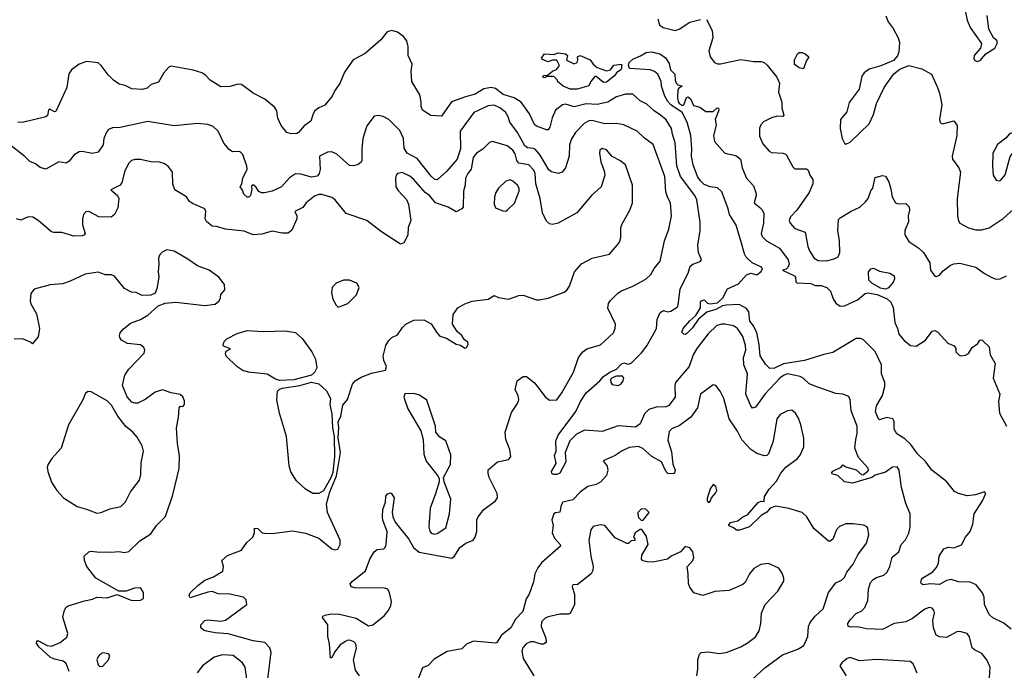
# Model space of a CAD drawing. Extents: x 2133461 to 2293071, y 753526 to 916327.
# Tile 30 of 256: x 2206637 to 2213380, y 802864 to 807319. Entities that reach past the tile are written whole.
import ezdxf

# ---------------------------------------------------------------- set-up
doc = ezdxf.new("R2010")
doc.units = 0

msp = doc.modelspace()

# ---------------------------------------------------------------- linework, layer by layer
at = {"layer": '0CON10XD'}
for points in [[(2213097, 807447), (2213126.2, 807315), (2213146.1, 807266.1), (2213222.5, 807155), (2213217.5, 807125), (2213173.3, 807075), (2213170, 807055), (2213175, 807042.5), (2213195, 807032), (2213215, 807038.8), (2213254.1, 807085.9), (2213315, 807123.3), (2213331.2, 807155), (2213330, 807175), (2213306.7, 807195), (2213273.9, 807253.9), (2213262.3, 807347.7)], [(2211005.9, 807324.1), (2211018, 807285), (2211044.5, 807264.5), (2211125, 807244.4), (2211154, 807255), (2211225, 807301.1), (2211299.4, 807320.6)], [(2211340.8, 807320.8), (2211378.6, 807245), (2211382.9, 807195), (2211356.9, 807105), (2211365.8, 807065), (2211395, 807026), (2211415, 807016), (2211435, 807015.8), (2211575, 807047.1), (2211665, 807032.5), (2211715, 807032.5), (2211735, 807025.6), (2211755, 807008.5), (2211822.3, 806925), (2211840.4, 806885), (2211833, 806823), (2211856.2, 806755), (2211856.7, 806715), (2211870, 806665), (2211863.3, 806656.7), (2211825, 806658.6), (2211785, 806647.5), (2211730.5, 806619.5), (2211711.9, 806598.1), (2211703.2, 806576.8), (2211702.6, 806522.6), (2211725, 806470), (2211768.3, 806418.3), (2211785, 806410), (2211865, 806404.2), (2211885, 806396.2), (2211931.4, 806311.4), (2211945, 806298.8), (2212025, 806297.5), (2212037.6, 806287.6), (2212048.6, 806255), (2212067.5, 806225), (2212067.8, 806195), (2212043.3, 806135), (2211959.4, 806015), (2211915, 805968), (2211907.5, 805945), (2211914, 805925), (2211945, 805890), (2212016.7, 805865), (2212034.3, 805765.7), (2212046.1, 805736.1), (2212077.1, 805685), (2212105, 805669.6), (2212162.6, 805667.4), (2212215, 805680.5), (2212242.5, 805695), (2212252.9, 805725), (2212250.6, 805805), (2212238.9, 805875), (2212245, 805950), (2212256.8, 805963.2), (2212331.5, 806008.5), (2212390.8, 806035), (2212428.8, 806071.2), (2212446.4, 806095), (2212465, 806146.2), (2212480, 806165), (2212495, 806237.5), (2212545, 806251.2), (2212565, 806246.7), (2212589.4, 806209.4), (2212602.3, 806157.7), (2212611.4, 806105), (2212635, 806065.7), (2212655, 806058.6), (2212705, 806061.2), (2212728.3, 806038.3), (2212731.2, 806015), (2212721.4, 805975), (2212724.4, 805935), (2212699.4, 805875), (2212699.4, 805845), (2212725, 805800.8), (2212795, 805754.2), (2212825.8, 805725), (2212869.2, 805655), (2212874.2, 805605), (2212905, 805563.3), (2212915, 805560), (2212935, 805570), (2212960.6, 805599.4), (2213011.7, 805638.3), (2213035, 805647.5), (2213075, 805651.5), (2213184.4, 805624.4), (2213245, 805580), (2213293.8, 805553.8), (2213325, 805542.5), (2213352.5, 805545), (2213395, 805565.6)], [(2212569.2, 807345), (2212584, 807305), (2212619.7, 807259.7), (2212652, 807195), (2212662.3, 807162.3), (2212658, 807098)], [(2213278, 802812), (2213282.2, 802885), (2213260.8, 802935), (2213225, 802980), (2213175, 803004.2), (2213158.7, 803018.7), (2213142.3, 803092.3), (2213125, 803116), (2213075, 803129.2), (2213055, 803127.5), (2212985, 803088.8), (2212935, 803093.3), (2212914.1, 803104.1), (2212893.8, 803155), (2212891.4, 803205), (2212900.6, 803255), (2212897.1, 803275), (2212885, 803289.2), (2212865, 803292.9), (2212835, 803283.1), (2212751.4, 803218.6), (2212706.2, 803195), (2212625, 803183.6), (2212545, 803142.5), (2212435, 803147.8), (2212375, 803161.5), (2212329.1, 803159.1), (2212310, 803165), (2212308.6, 803185), (2212325, 803209.2), (2212365, 803253.3), (2212405, 803270.8), (2212425.6, 803295), (2212445, 803342.5), (2212450, 803420), (2212464.2, 803465), (2212482, 803485), (2212505, 803499.4), (2212554.5, 803515.5), (2212577.5, 803535), (2212595.7, 803575), (2212612.3, 803637.7), (2212657.8, 803675), (2212674.4, 803725), (2212702.6, 803757.4), (2212725, 803803.3), (2212734.3, 803845), (2212736, 803905), (2212734, 803935), (2212705.6, 804005.6), (2212676.2, 804115), (2212658.9, 804235), (2212645, 804258), (2212615, 804254), (2212565, 804221.2), (2212495, 804201.2), (2212472.5, 804185), (2212340, 804145), (2212285, 804155.6), (2212238.7, 804198.7), (2212200, 804210), (2212196.2, 804215), (2212205, 804227.5), (2212262.5, 804255), (2212275, 804270), (2212295, 804257.5), (2212365, 804237.5), (2212405, 804202.5), (2212416.1, 804203.9), (2212445, 804227.5), (2212450, 804235), (2212447, 804247), (2212380.4, 804320.4), (2212357.1, 804385), (2212362.1, 804445), (2212372.5, 804485), (2212372.5, 804535), (2212330.6, 804640.6), (2212324.3, 804715), (2212315, 804738.8), (2212275, 804754.3), (2212225, 804760), (2212095, 804804.5), (2212044.3, 804825), (2212001.4, 804865), (2211982.5, 804875), (2211895, 804893.1), (2211866.6, 804883.4), (2211845, 804867.8), (2211742.7, 804757.3), (2211675, 804665.7), (2211655, 804660), (2211644, 804674), (2211610.2, 804755), (2211620.9, 804895), (2211596.8, 804955), (2211594.6, 805005), (2211609.4, 805055), (2211607.1, 805087.1), (2211589, 805149), (2211552.7, 805205), (2211525, 805223.6), (2211466.6, 805233.4), (2211444.4, 805234.4), (2211412, 805225), (2211352.2, 805167.8), (2211275, 805067.8), (2211249.6, 805025), (2211222.5, 804945), (2211126.9, 804835), (2211122.5, 804815), (2211126.4, 804735), (2211082, 804678), (2211065, 804668.8), (2210995, 804666.9), (2210945, 804650.7), (2210915, 804620), (2210885, 804551.2), (2210855, 804528.8), (2210735, 804537.8), (2210625, 804499), (2210505, 804507.5), (2210449.9, 804480.1), (2210405, 804435.8), (2210372.2, 804355), (2210377.8, 804292.2), (2210336.7, 804215), (2210315.9, 804204.1), (2210295, 804204.1), (2210281.7, 804211.7), (2210279.6, 804225), (2210310.8, 804279.2), (2210300, 804335), (2210309.7, 804365), (2210309.2, 804435), (2210323.3, 804475), (2210444.4, 804635.6), (2210476.2, 804703.8), (2210517.1, 804765), (2210608.6, 804845), (2210635, 804876.2), (2210677.5, 804905), (2210724.2, 804925.8), (2210755, 804960.4), (2210775, 804969.3), (2210805, 804960.8), (2210825, 804968), (2210895, 805037.5), (2210930.5, 805085), (2210970, 805155), (2210997.7, 805205), (2211002.9, 805267.1), (2211024, 805315), (2211045, 805328), (2211075, 805318.8), (2211095, 805322.5), (2211138.3, 805351.7), (2211145.7, 805365), (2211160.5, 805475), (2211215, 805583.3), (2211228.8, 805631.2), (2211245.7, 805645), (2211296.1, 805663.9), (2211305.8, 805675), (2211286.2, 805725), (2211281.4, 805775), (2211296.7, 805875), (2211296.4, 805933.6), (2211273.8, 806085), (2211259.2, 806115), (2211161.6, 806245), (2211138.1, 806318.1), (2211126.7, 806475), (2211106.9, 806535), (2211100.9, 806575), (2211063.6, 806633.6), (2211025.9, 806665.9), (2210981.9, 806695), (2210930.6, 806740.6), (2210885, 806762.5), (2210835, 806809.2), (2210785, 806808.8), (2210725, 806791.1), (2210665, 806755.4), (2210592.4, 806737.6), (2210515, 806742.2), (2210435, 806722.2), (2210375, 806740.8), (2210355, 806737.1), (2210305, 806699.5), (2210283, 806647), (2210266.9, 806583.1), (2210255, 806565.8), (2210245, 806564.4), (2210175, 806590.9), (2210161.4, 806601.4), (2210127.3, 806675), (2210071.3, 806755), (2210023.9, 806783.8), (2209947.6, 806807.6), (2209895, 806848.5), (2209865, 806855.4), (2209815, 806845.7), (2209755, 806810), (2209689.5, 806790.5), (2209593.2, 806756.8), (2209525, 806658), (2209452.7, 806662.7), (2209395, 806698.8), (2209386, 806725), (2209387, 806757), (2209378, 806805), (2209322.5, 806895), (2209318.5, 806965), (2209325.4, 807015), (2209296.1, 807075), (2209296.9, 807135), (2209287.6, 807175), (2209266.1, 807205), (2209225, 807233.5), (2209185, 807244.1), (2209152.5, 807235), (2209109.9, 807180.1), (2209002.7, 807087.2), (2208921.5, 807045), (2208860.7, 806959.3), (2208828.3, 806881.7), (2208794.7, 806835.3), (2208776.5, 806795), (2208725.3, 806734.7), (2208684.5, 806715.5), (2208658, 806695), (2208645.8, 806675), (2208631.2, 806625), (2208585, 806592.5), (2208545, 806546.2), (2208535, 806540), (2208496.4, 806536.4), (2208465, 806546.7), (2208427.1, 806595), (2208404.4, 806645), (2208397.5, 806695), (2208380.6, 806720.6), (2208315, 806775.6), (2208235, 806815.7), (2208155, 806874.3), (2208132.1, 806877.9), (2208075, 806860.8), (2208015, 806860), (2207941.2, 806905), (2207909.4, 806939.4), (2207884.6, 806954.6), (2207825, 806973.5), (2207675, 807000), (2207658.8, 806995), (2207623.1, 806955), (2207587.9, 806892.1), (2207536.7, 806875), (2207508.8, 806851.2), (2207475, 806840), (2207405, 806846.2), (2207358.3, 806868.3), (2207317, 806877), (2207278.8, 806905), (2207242.2, 806942.2), (2207195, 807006), (2207173, 807023), (2207095, 807033.3), (2207045, 807013.8), (2206992.5, 806975), (2206972.3, 806947.7), (2206960, 806855), (2206885, 806690), (2206875, 806688.8), (2206843.6, 806706.4), (2206835, 806700), (2206825.9, 806664.1), (2206815.8, 806654.2), (2206655, 806615.6), (2206625, 806617.8)], [(2211579.1, 805789.2), (2211542.7, 805912.7), (2211497.1, 805985), (2211488.1, 806025), (2211445, 806139.2), (2211415, 806168.5), (2211364.5, 806175.5), (2211325, 806191.1), (2211299.1, 806215), (2211278.9, 806245), (2211248.2, 806325), (2211238, 806385), (2211240.7, 806435), (2211232.3, 806525), (2211208.3, 806618.3), (2211172.8, 806682.8), (2211095.6, 806735), (2211075, 806758.1), (2211054.6, 806795), (2211031.2, 806865), (2211030, 806895), (2211007.8, 806945), (2210984.8, 806964.7), (2210955, 806975.5), (2210813.8, 806985), (2210806.2, 807005), (2210810, 807025), (2210835, 807048.1), (2210887.8, 807072.2), (2210926.7, 807095), (2210965, 807099.5), (2211025, 807082.9), (2211058.7, 807058.7), (2211085, 807019.2), (2211094.6, 806974.6), (2211124.2, 806945), (2211125.8, 806905), (2211133.6, 806883.6), (2211145, 806873.3), (2211172.5, 806865), (2211150, 806850), (2211145, 806840), (2211142.2, 806785), (2211146.4, 806756.4), (2211155, 806742.5), (2211175, 806731.2), (2211184, 806736), (2211204.2, 806785.8), (2211215, 806790), (2211233.8, 806775), (2211250.7, 806730.7), (2211295, 806720), (2211335, 806690.8), (2211385, 806690), (2211413.3, 806715), (2211423, 806713), (2211425, 806700), (2211400, 806635), (2211406.1, 806596.1), (2211388.6, 806525), (2211394.3, 806485), (2211465, 806404), (2211541.4, 806388.6), (2211572.2, 806365), (2211585.6, 806305), (2211613.5, 806235), (2211661.3, 806181.3), (2211678.7, 806135), (2211680.4, 806115), (2211666.2, 806065), (2211705, 806033.8), (2211720.3, 806020.3), (2211731.9, 805995), (2211730.4, 805925), (2211714.4, 805855), (2211720.6, 805835), (2211750.6, 805805), (2211840, 805755), (2211898.5, 805675), (2211905.4, 805644.6), (2211898.3, 805621.7), (2211885, 805611.2), (2211860, 805605), (2211943.8, 805565), (2211950.8, 805555), (2211951.2, 805525), (2211958.3, 805518.3), (2212055, 805512.2), (2212085, 805498.9), (2212125, 805499.1), (2212165, 805484.4), (2212189, 805459), (2212207.3, 805407.3), (2212225, 805377.5), (2212255, 805357.8), (2212285, 805358.9), (2212375, 805400), (2212426.9, 805443.1), (2212445, 805449.8), (2212508.2, 805438.2), (2212578.1, 805408.1), (2212603.5, 805385), (2212618.9, 805348.9), (2212630, 805245), (2212648.2, 805205), (2212657.1, 805165), (2212693.3, 805123.3), (2212738.3, 805088.3), (2212777.2, 805082.8), (2212839.2, 805125), (2212885, 805186.2), (2212905, 805190.8), (2212925, 805180), (2212992.5, 805105), (2213037.5, 805085), (2213047, 805067), (2213047.5, 805045), (2213071.7, 805021.7), (2213085, 805016.7), (2213115, 805021.2), (2213135, 805033.3), (2213160, 805075), (2213199.3, 805100.7), (2213212.5, 805125), (2213225, 805126), (2213235, 805118.8), (2213275, 805080), (2213282.5, 805025), (2213316.2, 804965), (2213303.8, 804865), (2213350, 804755), (2213340.8, 804705), (2213348, 804625), (2213394.4, 804535)], [(2212005, 806982.5), (2211975, 806990), (2211943, 807013), (2211943.8, 807045), (2211964, 807085), (2211975.8, 807094.2), (2211995, 807094.2), (2212016.7, 807085), (2212040, 807065), (2212022.5, 807035), (2212005, 806982.5)], [(2212658, 807098), (2212648.3, 807071.7), (2212620.5, 807039.5), (2212535, 807002), (2212455, 806980), (2212420, 806955), (2212405, 806932.5), (2212385.6, 806844.4), (2212317.3, 806752.7), (2212301.7, 806688.3), (2212258.8, 806635), (2212256, 806575), (2212268.8, 806505), (2212285, 806472.5), (2212295, 806467.5), (2212325, 806480), (2212455, 806605.7), (2212485, 806668.8), (2212503.5, 806745), (2212556.9, 806855), (2212622.1, 806947.9), (2212665, 806980), (2212725, 807006), (2212815, 806982), (2212882, 806945), (2212922.5, 806855), (2212937, 806817), (2212952.9, 806735), (2212935.7, 806635), (2212940.8, 806615), (2212956.1, 806606.1), (2213035, 806626.2), (2213056, 806595), (2213055.4, 806525), (2213023.3, 806385), (2213025.8, 806365), (2213069.2, 806305), (2213080, 806275), (2213057.3, 806095), (2213059.4, 805975), (2213065, 805942.5), (2213075, 805926.2), (2213135, 805894.2), (2213185, 805880), (2213225, 805880), (2213275, 805893.3), (2213372.8, 805957.2), (2213440.5, 806019.5)], [(2210405.9, 806844.1), (2210357.5, 806865), (2210320, 806895), (2210320, 806905), (2210295, 806930), (2210245, 806930), (2210235, 806920), (2210220, 806925), (2210223, 806937), (2210251.7, 806938.3), (2210285, 806967.5), (2210313, 806977), (2210332.5, 807005), (2210318.3, 807038.3), (2210311.7, 807041.7), (2210285, 807042.5), (2210255, 807030), (2210217, 807047), (2210210, 807055), (2210230, 807085), (2210295, 807081.2), (2210325, 807092.5), (2210375, 807086.2), (2210387.5, 807075), (2210381.7, 807041.7), (2210435, 807016.7), (2210453.6, 807026.4), (2210460, 807045), (2210457.5, 807065), (2210475, 807073.3), (2210544.1, 807044.1), (2210564.2, 807014.2), (2210591.5, 806991.5), (2210655, 806970), (2210683.3, 806976.7), (2210705, 807008), (2210757.5, 807015), (2210758.8, 806985), (2210753.3, 806975), (2210723.8, 806956.2), (2210711.2, 806935), (2210655, 806891.4), (2210635, 806888), (2210585, 806930), (2210575, 806930), (2210547.5, 806895), (2210535, 806866.7), (2210455, 806844.2), (2210405.9, 806844.1)], [(2208964.5, 802825), (2208935.4, 802865), (2208923.8, 802935), (2208943.8, 803015), (2208938.2, 803045), (2208925, 803060), (2208905, 803068.2), (2208885, 803069.4), (2208867.8, 803062.2), (2208831.8, 803038.2), (2208792.7, 802987.3), (2208775, 802950), (2208765, 802950), (2208759.2, 803045), (2208745.8, 803095), (2208748, 803175), (2208711.2, 803225), (2208713.3, 803235), (2208735.8, 803244.2), (2208775, 803250.5), (2208827.5, 803247.5), (2208941.7, 803221.7), (2209025, 803169.2), (2209055, 803174.4), (2209132, 803238), (2209159.4, 803270.6), (2209177.8, 803305), (2209182.5, 803335), (2209170, 803395), (2209158.6, 803418.6), (2209135, 803427.5), (2208931.7, 803428.3), (2208906.1, 803436.1), (2208900, 803455), (2208916.2, 803475), (2209004.5, 803545.5), (2209035.7, 803625), (2209065, 803675.7), (2209085, 803690.6), (2209130, 803695), (2209140, 803705), (2209146.7, 803725), (2209152.5, 803815), (2209123.1, 803893.1), (2209120.5, 803915), (2209123.5, 803965), (2209142, 804015), (2209143.6, 804056.4), (2209155, 804072.5), (2209175, 804078.8), (2209182.5, 804075), (2209201.2, 804045), (2209187.3, 803947.3), (2209192.2, 803915), (2209207.6, 803877.6), (2209301.7, 803761.7), (2209332.9, 803705), (2209372.7, 803672.7), (2209595, 803631.2), (2209614.3, 803645.7), (2209650, 803705), (2209692, 803735), (2209741.2, 803755), (2209755.4, 803774.6), (2209766.4, 803815), (2209768.1, 803895), (2209775.8, 803915), (2209815.5, 803964.5), (2209896, 804025), (2209909.2, 804045), (2209905.7, 804075), (2209852.9, 804185), (2209844, 804215), (2209845, 804237.5), (2209909.2, 804290.8), (2209983.4, 804306.6), (2210001.1, 804325), (2209994.4, 804375), (2209966.4, 804445), (2209962.4, 804495), (2210005, 804629.2), (2210045, 804690), (2210054.6, 804715), (2210050.9, 804745), (2210030, 804785), (2210043, 804847), (2210085, 804876.7), (2210107.5, 804875), (2210162.7, 804832.7), (2210238, 804735), (2210265, 804713.8), (2210315, 804716), (2210349.6, 804765), (2210429.1, 804905), (2210462.9, 805005), (2210492.5, 805045), (2210520, 805065), (2210615, 805091.9), (2210703.5, 805175), (2210715.6, 805205), (2210717.5, 805235), (2210663.6, 805343.6), (2210669.5, 805375), (2210683.1, 805396.9), (2210733.8, 805446.2), (2210758.5, 805461.5), (2210835, 805493.3), (2210925, 805542.5), (2210959.4, 805575), (2210981.9, 805615), (2211022.2, 805665), (2211052.2, 805805), (2211082.7, 805885), (2211099.4, 805975), (2211094.3, 806064.3), (2211075, 806098.8), (2211061.2, 806141.2), (2211054.7, 806245), (2210975.6, 806465), (2210915, 806508.9), (2210865, 806555.6), (2210775, 806599.1), (2210725, 806608.5), (2210645, 806606.7), (2210555, 806629.4), (2210533.9, 806626.1), (2210502.8, 806607.2), (2210443.8, 806546.2), (2210416.6, 806503.4), (2210403.1, 806463.1), (2210400.8, 806385), (2210374.6, 806305.4), (2210350.8, 806275), (2210325, 806266.9), (2210277.8, 806277.8), (2210260.2, 806290.2), (2210201.6, 806391.6), (2210169.2, 806429.2), (2210155, 806436.8), (2210115, 806440.9), (2210095, 806456), (2210046.6, 806546.6), (2209993, 806617), (2209981.8, 806655), (2209964.5, 806685), (2209925, 806716.2), (2209885, 806733.8), (2209845, 806729.2), (2209745.9, 806684.1), (2209653.8, 806555), (2209656.5, 806435), (2209632.5, 806365), (2209559.7, 806280.3), (2209495, 806221.9), (2209478.8, 806225), (2209455, 806248.1), (2209359.7, 806369.7), (2209290.5, 806405), (2209270.2, 806440.2), (2209265.3, 806505.3), (2209240.8, 806560.8), (2209165, 806636), (2209125.9, 806655.9), (2209095, 806663.3), (2209065, 806657.5), (2209015, 806592.5), (2208986, 806505), (2208979.4, 806435), (2208978.8, 806355), (2208975, 806343.3), (2208955, 806328), (2208925, 806318), (2208895, 806320), (2208807.8, 806397.8), (2208775, 806413.3), (2208745, 806412.2), (2208690, 806385), (2208694.2, 806294.2), (2208688.1, 806265), (2208675, 806248.1), (2208635, 806240), (2208562.4, 806262.4), (2208525, 806263.6), (2208484.2, 806235.8), (2208428.8, 806175), (2208366.7, 806145), (2208313.4, 806133.4), (2208293.6, 806133.6), (2208275, 806142), (2208253.3, 806175), (2208235, 806188.6), (2208225, 806180), (2208225.8, 806155.8), (2208216.2, 806115), (2208205.7, 806104.3), (2208195, 806104.7), (2208170.9, 806125), (2208162.6, 806152.6), (2208147.5, 806175), (2208158.2, 806195), (2208165.6, 806235), (2208193.8, 806295), (2208193.3, 806315), (2208165.9, 806395.9), (2208145, 806416.2), (2208095, 806414), (2208070.3, 806430.3), (2208034.5, 806474.5), (2207996.6, 806556.6), (2207961.7, 806588.3), (2207925, 806600.8), (2207855, 806607.5), (2207695, 806592.2), (2207515, 806621.4), (2207325, 806580.5), (2207271.5, 806578.5), (2207245, 806567.5), (2207230.7, 806549.3), (2207212.5, 806505), (2207207.3, 806462.7), (2207175, 806412), (2207135, 806402.2), (2207065, 806415.8), (2207045, 806414.3), (2207008.5, 806391.5), (2206975, 806350), (2206955, 806336.2), (2206905, 806345.8), (2206815, 806295.6), (2206776.5, 806306.5), (2206745, 806332.5), (2206705, 806348.6), (2206672.5, 806382.5), (2206555, 806472.5)], [(2213345, 806216.2), (2213355, 806220), (2213385, 806256.7), (2213418.8, 806381.2), (2213476, 806455), (2213479.2, 806475), (2213465.6, 806515.6), (2213455, 806531.2), (2213435, 806543.8), (2213415, 806537.5), (2213391.2, 806508.8), (2213333.3, 806465), (2213302, 806405), (2213298.6, 806315), (2213304.2, 806255), (2213325, 806221.2), (2213345, 806216.2)], [(2209697.5, 805075), (2209707.5, 805095), (2209705, 805110), (2209680, 805130), (2209665, 805157.5), (2209633.6, 805183.6), (2209600, 805235), (2209605, 805300), (2209636.7, 805345), (2209685, 805374.2), (2209735, 805390.8), (2209845, 805406), (2209885, 805431.2), (2209916, 805416), (2209985, 805406.2), (2210055, 805430), (2210085, 805433.3), (2210175, 805400), (2210195, 805400), (2210255, 805411.2), (2210365, 805453.8), (2210382.7, 805467.3), (2210402, 805495), (2210437.3, 805592.7), (2210483.2, 805646.8), (2210557.5, 805685), (2210675.9, 805714.1), (2210728.8, 805775), (2210744.2, 805795.8), (2210754, 805825), (2210754, 805895), (2210764.2, 805925), (2210816, 806015), (2210833.9, 806066.1), (2210833.8, 806185), (2210786.1, 806326.1), (2210747.5, 806355), (2210695, 806381.2), (2210655, 806428.6), (2210625, 806436), (2210610, 806425), (2210607.1, 806405), (2210615.7, 806345.7), (2210639.2, 806285), (2210642.9, 806255), (2210620, 806175), (2210553.1, 806115), (2210453, 805997), (2210324.4, 805925.6), (2210285, 805917.5), (2210265, 805922), (2210245, 805938.8), (2210217.3, 805997.3), (2210200.4, 806095), (2210171.6, 806195), (2210166.2, 806265), (2210158.8, 806288.8), (2210124.1, 806324.1), (2210055, 806336.2), (2210041.2, 806355), (2210029.9, 806399.9), (2210015, 806426.2), (2209975, 806456.2), (2209874.3, 806485.7), (2209855, 806478), (2209808.1, 806431.9), (2209765, 806404.4), (2209742.9, 806375), (2209727.8, 806295), (2209705, 806265.8), (2209690.7, 806235), (2209687.2, 806185), (2209676.1, 806145), (2209674.4, 806035.6), (2209665, 806023.8), (2209625, 806003.3), (2209571.2, 806035), (2209485.2, 806065.2), (2209445, 806112.7), (2209414.4, 806135), (2209335.6, 806225), (2209307.6, 806247.6), (2209255, 806273.3), (2209224.8, 806265.3), (2209215.5, 806255), (2209210.8, 806235), (2209212.9, 806175), (2209228.5, 806148.5), (2209286.7, 806086.7), (2209300, 806055), (2209315.5, 805944.5), (2209296.2, 805895), (2209293.8, 805843.8), (2209268.3, 805791.7), (2209245, 805782.5), (2209115, 805866.7), (2209013.3, 805945), (2208873, 805993), (2208795, 806088.4), (2208775, 806101.2), (2208705, 806122.9), (2208685, 806122.4), (2208655, 806110.4), (2208598.5, 806065), (2208575, 806032.2), (2208521.2, 806005), (2208534.4, 805975), (2208533.6, 805955), (2208501.1, 805878.9), (2208475, 805858.1), (2208435, 805858.1), (2208365, 805871.8), (2208295, 805850), (2208235.5, 805845.5), (2208175, 805870), (2208045.3, 805885.3), (2207985, 805902.9), (2207954.4, 805904.4), (2207916.7, 805936.7), (2207905.8, 805955), (2207912, 806005), (2207904.2, 806024.2), (2207820.3, 806060.3), (2207800, 806075), (2207780, 806105), (2207698.8, 806155), (2207686.4, 806193.6), (2207682, 806275), (2207653.8, 806315), (2207624.3, 806334.3), (2207595, 806342.5), (2207533.9, 806346.1), (2207465, 806362.5), (2207425, 806361.5), (2207402, 806355), (2207384, 806336), (2207356.9, 806285), (2207335, 806203.3), (2207325, 806185.8), (2207260, 806155), (2207305.9, 806115.9), (2207316.7, 806095), (2207308.5, 806031.5), (2207285.9, 805984.1), (2207263, 805967), (2207179.3, 805969.3), (2207115, 806003.8), (2207092.5, 806005), (2207073.9, 805986.1), (2207066, 805955), (2207066.9, 805915), (2207084.3, 805855.7), (2207076.4, 805843.6), (2207065, 805839.4), (2207006.3, 805836.3), (2206925, 805862.2), (2206870.8, 805860.8), (2206855, 805866.2), (2206764.1, 805944.1), (2206727.3, 805967.3), (2206695, 805968.6), (2206645, 805946.2), (2206615, 805956.2)], [(2209965, 806008), (2209975, 806014), (2210025, 806062.5), (2210056.7, 806145), (2210056.5, 806165), (2210045.6, 806185), (2210015, 806214.4), (2209995, 806221.9), (2209965, 806214), (2209915.7, 806165), (2209896.7, 806135), (2209888.8, 806105), (2209886.7, 806056.7), (2209895, 806031.2), (2209945, 806010), (2209965, 806008)], [(2213427.8, 803145), (2213375.8, 803185.8), (2213302.3, 803222.3), (2213276.9, 803245), (2213243.8, 803313.8), (2213240.9, 803365), (2213230.4, 803395), (2213188.2, 803448.2), (2213145, 803468.2), (2213065, 803469.5), (2213015, 803486.5), (2212985, 803479.6), (2212935, 803452.5), (2212875, 803455.6), (2212825, 803448.8), (2212812.5, 803455), (2212808.8, 803465), (2212812.5, 803485), (2212822.4, 803497.6), (2212891.2, 803538.8), (2212913.3, 803565), (2212930, 803595), (2212933.1, 803645), (2212964.6, 803695.4), (2212995, 803708), (2213035, 803702), (2213086, 803724), (2213113.3, 803775), (2213145.9, 803814.1), (2213164, 803865), (2213172.9, 803935), (2213230, 804025), (2213252.5, 804075), (2213245, 804086.2), (2213183.4, 804066.6), (2213125, 804059.6), (2213065, 804075.4), (2213038.8, 804088.8), (2212985, 804157.9), (2212884.5, 804235), (2212841.7, 804291.7), (2212785, 804346.5), (2212740.3, 804410.3), (2212699.2, 804449.2), (2212643.4, 804483.4), (2212626.4, 804515), (2212626.6, 804566.6), (2212616.9, 804586.9), (2212575, 804594.4), (2212546.2, 804585), (2212525, 804578.8), (2212518.8, 804585), (2212498.5, 804635), (2212505.4, 804674.6), (2212545.4, 804744.6), (2212561.8, 804808.2), (2212560.9, 804835), (2212539.1, 804895), (2212538, 804955), (2212495, 805046.5), (2212415, 805127.8), (2212395, 805136.9), (2212365, 805136.5), (2212205, 805039.6), (2212143.5, 805026.5), (2212012, 804985), (2211866.9, 804963.1), (2211805, 804933.1), (2211775, 804930), (2211745, 804959.2), (2211707.8, 805017.8), (2211701.2, 805095), (2211685.3, 805175), (2211662.3, 805222.3), (2211637.8, 805255), (2211629.1, 805319.1), (2211615, 805341.9), (2211565, 805368), (2211475, 805364.7), (2211450.6, 805359.4), (2211405, 805334.7), (2211343.5, 805316.5), (2211283.7, 805266.3), (2211245, 805210), (2211205, 805170.8), (2211195, 805164), (2211185, 805166.2), (2211170.5, 805180.5), (2211180.6, 805205), (2211225, 805256.5), (2211266.9, 805293.1), (2211298.8, 805345), (2211298.8, 805385), (2211306.7, 805395), (2211325, 805401.2), (2211348, 805378), (2211362.7, 805372.7), (2211415, 805379.4), (2211451.5, 805415), (2211484.2, 805475), (2211559.2, 805510.8), (2211615, 805570.9), (2211645, 805582.9), (2211685, 805571.2), (2211715.5, 805595), (2211723.5, 805615), (2211717.5, 805625), (2211653.6, 805653.6), (2211612.5, 805692.5), (2211600.3, 805715), (2211579.1, 805789.2)], [(2206974.4, 802855), (2206955, 802910), (2206935, 802925.6), (2206875, 802940), (2206845, 802954.4), (2206767.1, 803025), (2206750.8, 803050.8), (2206753.3, 803065), (2206765, 803065.7), (2206824.5, 803034.5), (2206855, 803030), (2206913.3, 803055), (2206958.8, 803091.2), (2206965.8, 803115), (2206932.1, 803227.9), (2206942.5, 803275), (2206955, 803296.2), (2206967.5, 803305), (2207079.3, 803340.7), (2207135, 803350.6), (2207165, 803364.2), (2207235, 803360), (2207305, 803383.3), (2207405, 803342.5), (2207465, 803344.2), (2207483.8, 803355), (2207485, 803397.5), (2207465, 803428.6), (2207423.2, 803426.8), (2207365, 803406.2), (2207315, 803406.2), (2207158.8, 803495), (2207096.2, 803575), (2207081.2, 803615), (2207077.5, 803645), (2207110, 803675), (2207125, 803680.8), (2207182.9, 803672.9), (2207214.3, 803675.7), (2207265, 803672.2), (2207315, 803677.1), (2207355, 803670), (2207385, 803677.5), (2207458.7, 803751.3), (2207535, 803797.5), (2207574.2, 803855), (2207635, 803916.2), (2207685.5, 804065), (2207728.6, 804245), (2207731.4, 804335), (2207717.1, 804415), (2207710, 804525), (2207723.8, 804595), (2207728.3, 804661.7), (2207738.3, 804671.7), (2207755, 804670), (2207766, 804684), (2207765, 804710), (2207755, 804736.7), (2207735, 804753.3), (2207675, 804763.3), (2207615, 804784), (2207565, 804768.6), (2207495, 804718), (2207445, 804694.2), (2207425, 804692.5), (2207405, 804699.2), (2207372.3, 804737.7), (2207341.8, 804815), (2207357.5, 804885), (2207383.3, 804925), (2207489.2, 805035), (2207494.2, 805055), (2207487.1, 805075), (2207465, 805091.9), (2207375, 805102.9), (2207333.8, 805125), (2207321.9, 805141.9), (2207320.8, 805155), (2207325.8, 805175), (2207345, 805200), (2207395, 805241.4), (2207465, 805265.8), (2207515, 805296.2), (2207585, 805359.4), (2207633, 805377), (2207705, 805384.6), (2207905, 805361.4), (2207975, 805370.8), (2208003.3, 805395), (2208012.5, 805415), (2208013, 805437), (2208041.7, 805468.3), (2208040, 805505), (2208001.2, 805555), (2207934.4, 805604.4), (2207855, 805634), (2207788.7, 805678.7), (2207695, 805734.2), (2207645, 805743.3), (2207612.9, 805727.1), (2207595, 805706.7), (2207587.5, 805685), (2207590, 805645), (2207584, 805595), (2207589.2, 805555), (2207576.7, 805475), (2207565, 805447.5), (2207535, 805433.3), (2207475, 805431.2), (2207435, 805451.2), (2207402.3, 805452.3), (2207355, 805478.8), (2207285, 805562), (2207265, 805572), (2207225, 805572.5), (2207175, 805590), (2207085, 805575.5), (2206982.5, 805527.5), (2206929.4, 805510.6), (2206845, 805504.2), (2206735.7, 805474.3), (2206712, 805445), (2206708.6, 805395), (2206713.2, 805373.2), (2206752, 805305), (2206772, 805205), (2206762.5, 805147.5), (2206731.7, 805108.3), (2206725, 805100), (2206711.7, 805111.7), (2206655, 805133.8), (2206599.3, 805130.7)], [(2212565, 805474.7), (2212531.5, 805481.5), (2212473.6, 805515), (2212452.1, 805535), (2212450.7, 805589.3), (2212465, 805612), (2212485, 805618), (2212526.1, 805596.1), (2212595, 805584.5), (2212625.8, 805565), (2212627.8, 805545), (2212618.8, 805521.2), (2212586.6, 805483.4), (2212565, 805474.7)], [(2208825, 805352.5), (2208885, 805376.7), (2208944, 805435), (2208962, 805485), (2208946.2, 805515), (2208895.6, 805535.6), (2208855, 805536), (2208804.2, 805515.8), (2208776.7, 805485), (2208772.3, 805447.7), (2208781.4, 805405), (2208805, 805363.3), (2208815, 805352.5), (2208825, 805352.5)], [(2208333.1, 802786.9), (2208359.6, 802985), (2208348.9, 803018.9), (2208315, 803053.8), (2208235, 803065.8), (2208065, 803114.7), (2207975, 803119.5), (2207915, 803131.9), (2207895, 803138.6), (2207878.1, 803155), (2207876.7, 803175), (2207905, 803204.4), (2207925, 803210), (2208015, 803200), (2208045, 803207.5), (2208192.5, 803315), (2208187, 803347), (2208170, 803365), (2208075, 803386), (2207995, 803388.6), (2207955, 803403.1), (2207925, 803400), (2207805, 803360), (2207796.2, 803375), (2207805, 803393.8), (2207856.2, 803445), (2207905, 803480.8), (2207965, 803503.8), (2208027.5, 803542.5), (2208032, 803575), (2208020, 803615), (2208060.3, 803649.7), (2208155, 803686), (2208191.4, 803738.6), (2208233.8, 803775), (2208243.8, 803805), (2208245, 803837.5), (2208267.5, 803835), (2208296.4, 803806.4), (2208312.3, 803802.3), (2208365, 803800), (2208505, 803818.8), (2208595, 803801.9), (2208685, 803769.2), (2208775, 803696), (2208795, 803690), (2208815.6, 803694.4), (2208832.5, 803725), (2208831.4, 803755), (2208744.5, 803944.5), (2208737.5, 804005), (2208761.3, 804085), (2208806.6, 804195), (2208815.2, 804245), (2208833.3, 804355), (2208817.4, 804455), (2208822.7, 804525), (2208818.8, 804565), (2208835.2, 804605), (2208850.3, 804679.7), (2208882.6, 804717.4), (2208916.2, 804823.8), (2208935, 804845.6), (2208975, 804871.9), (2209045, 804898.1), (2209141.7, 804918.3), (2209148, 804945), (2209130, 804985), (2209126.2, 805015), (2209145, 805087.5), (2209165, 805122.5), (2209185, 805142.5), (2209225, 805160), (2209258.3, 805211.7), (2209281.2, 805235), (2209335, 805260.8), (2209405, 805264.3), (2209455.5, 805235.5), (2209490.2, 805180.2), (2209515, 805153.1), (2209559.4, 805139.4), (2209625, 805097.5), (2209655, 805090), (2209685, 805070), (2209697.5, 805075)], [(2208415, 804849.5), (2208388, 804858), (2208330.8, 804890.8), (2208204.4, 804904.4), (2208165, 804917.5), (2208124.2, 804944.2), (2208051.1, 805015), (2208045.5, 805035), (2208049.7, 805050.3), (2208080, 805065), (2208033.1, 805083.1), (2208030, 805095), (2208037.7, 805115), (2208055, 805133.8), (2208125, 805169.6), (2208195, 805190.4), (2208305, 805184), (2208455, 805189.6), (2208526.4, 805176.3), (2208571.8, 805135), (2208638, 805045), (2208661.9, 804995), (2208671.1, 804935), (2208656.2, 804903.8), (2208635, 804885.8), (2208515, 804853.5), (2208415, 804849.5)], [(2210735, 804813.8), (2210755, 804824.5), (2210768.9, 804845), (2210774, 804865), (2210765, 804878), (2210725, 804878), (2210694.2, 804865.8), (2210683.3, 804855), (2210684, 804835), (2210695, 804821.4), (2210735, 804813.8)], [(2208645, 804073.6), (2208593.4, 804103.4), (2208532.5, 804162.5), (2208493, 804223), (2208481.7, 804265), (2208464.3, 804464.3), (2208416.3, 804625), (2208398.1, 804715), (2208403.2, 804775), (2208413, 804787), (2208433.9, 804796.1), (2208555, 804814.2), (2208635, 804837.9), (2208686.1, 804826.2), (2208738.1, 804778.1), (2208764.2, 804725), (2208761.6, 804685), (2208775, 804620), (2208779.1, 804525), (2208789.3, 804465), (2208793, 804325), (2208781.5, 804218.5), (2208768.1, 804181.9), (2208718.1, 804091.9), (2208685, 804074.7), (2208645, 804073.6)], [(2211655, 802804.3), (2211739.7, 802880.3), (2211860.8, 802969.2), (2211965, 803007.7), (2212006, 803034), (2212035.3, 803094.7), (2212037.8, 803165), (2212049.1, 803190.9), (2212085, 803235.6), (2212138.6, 803285), (2212175, 803396.2), (2212225, 803463.8), (2212265, 803481.2), (2212285, 803500), (2212302, 803535), (2212345, 803591.2), (2212375.6, 803654.4), (2212435.7, 803735), (2212452.3, 803792.3), (2212445, 803836.7), (2212435, 803848.8), (2212415, 803858), (2212345, 803866), (2212295, 803866.2), (2212251.2, 803848.8), (2212231.2, 803825), (2212205, 803762.5), (2212187.5, 803747.5), (2212175, 803747.5), (2212076.1, 803836.1), (2212028, 803915), (2211995, 803944.2), (2211905, 803972.5), (2211815, 803987.5), (2211775.8, 803974.2), (2211753.2, 803946.8), (2211715, 803924.2), (2211635, 803846.7), (2211566.4, 803823.6), (2211545, 803822.5), (2211525, 803840), (2211490, 803855), (2211505, 803876.7), (2211555, 803887.5), (2211590, 803915), (2211620.3, 803929.7), (2211695, 804013.8), (2211715, 804021.4), (2211735, 804020), (2211738, 804055), (2211769.2, 804105), (2211819.8, 804160.2), (2211850, 804215), (2211883.1, 804255), (2211964, 804315), (2211982.1, 804337.9), (2212005.8, 804395), (2212005.8, 804454.2), (2211985.6, 804545), (2211969.5, 804589.5), (2211949.2, 804625), (2211925, 804644.2), (2211895, 804641.4), (2211844.2, 804615), (2211822.9, 804585), (2211797.9, 804432.1), (2211764.2, 804345.8), (2211754.2, 804335.8), (2211737.7, 804332.3), (2211685, 804349.2), (2211644, 804375), (2211582.9, 804442.9), (2211552.6, 804502.6), (2211494.4, 804585), (2211458.6, 804725), (2211434.4, 804775), (2211405, 804814), (2211385, 804818), (2211298.2, 804755), (2211277.7, 804662.3), (2211231.9, 804598.1), (2211152.7, 804537.3), (2211105, 804520), (2211085, 804500), (2211075, 804440), (2211099.6, 804359.6), (2211110.8, 804275), (2211126, 804235), (2211120, 804215), (2211111.7, 804208.3), (2211075, 804212.5), (2211065, 804222.5), (2211032.6, 804292.6), (2210965, 804328.9), (2210905, 804381.9), (2210875, 804396.7), (2210811.3, 804388.7), (2210763.5, 804366.5), (2210715, 804333.8), (2210631.7, 804298.3), (2210660.7, 804260.7), (2210663.8, 804235), (2210655, 804197.5), (2210616.3, 804153.7), (2210585, 804136.9), (2210528.5, 804121.5), (2210476.1, 804083.9), (2210425, 804032.2), (2210355.7, 804015), (2210344.8, 803995.2), (2210335, 803946.7), (2210305, 803942.5), (2210294, 803935), (2210282, 803895), (2210290.8, 803855), (2210282.9, 803805), (2210299.8, 803769.8), (2210338.1, 803725), (2210340, 803715), (2210209.7, 803600.3), (2210184.4, 803565.6), (2210165.3, 803525), (2210155, 803470), (2210125.4, 803384.6), (2210105.7, 803354.3), (2210082.4, 803267.6), (2210032, 803215), (2209999.4, 803155), (2209935.7, 803105), (2209905, 803053.8), (2209895, 803049.2), (2209745, 803064.3), (2209696.8, 803043.2), (2209665, 803012), (2209565, 802993.3), (2209475, 802940), (2209433.6, 802896.4), (2209395, 802880), (2209366.7, 802805)], [(2207165, 803940), (2207195, 803944.4), (2207255, 803969.2), (2207330, 803985), (2207362.2, 804017.8), (2207395.7, 804085), (2207456.7, 804165), (2207466.5, 804205), (2207469.5, 804285), (2207483.8, 804365), (2207475, 804400), (2207441.2, 804461.2), (2207411.1, 804495), (2207363.8, 804533.8), (2207309.1, 804605), (2207265, 804680), (2207235, 804710), (2207125, 804771.2), (2207105, 804773.3), (2207088.3, 804761.7), (2207068.8, 804715), (2206970, 804545), (2206920.5, 804385), (2206857.5, 804315), (2206830.8, 804275), (2206825.8, 804254.2), (2206829.2, 804225), (2206855, 804151.2), (2206892, 804095), (2206936.7, 804045), (2207030, 803985), (2207095, 803968.2), (2207165, 803940)], [(2209475, 803796.5), (2209495, 803801.8), (2209555, 803840.6), (2209579.7, 803935), (2209590, 804035), (2209542.5, 804155), (2209538.8, 804185), (2209587.4, 804272.6), (2209589.1, 804339.1), (2209556, 804435), (2209515, 804460.8), (2209487.1, 804495), (2209484.4, 804535), (2209425, 804713.8), (2209375, 804748), (2209335, 804760), (2209275, 804757.5), (2209266.7, 804735), (2209293.8, 804655), (2209384.1, 804504.1), (2209399.2, 804445), (2209404.4, 804345), (2209420, 804295), (2209500, 804195), (2209510, 804175), (2209510, 804155), (2209485, 804073.3), (2209446.8, 803975), (2209437.5, 803845), (2209445, 803816), (2209455, 803803.1), (2209475, 803796.5)], [(2211355, 804013.3), (2211365, 804020), (2211373.9, 804046.1), (2211402.3, 804077.7), (2211410, 804095), (2211405, 804122.5), (2211387, 804137), (2211365, 804107.5), (2211345, 804040), (2211344.2, 804024.2), (2211355, 804013.3)], [(2210905, 803890), (2210947.5, 803945), (2210925, 803966.7), (2210895, 803970), (2210870, 803945), (2210870, 803935), (2210875, 803910), (2210891.7, 803891.7), (2210905, 803890)], [(2211274, 802825), (2211282, 802875), (2211281.2, 802935), (2211293.3, 802975), (2211303.9, 802986.1), (2211355, 802991.2), (2211425, 802979.2), (2211475, 802985.8), (2211575, 803025.7), (2211625.4, 803054.6), (2211675, 803094), (2211700.8, 803135), (2211711.4, 803185), (2211715.8, 803254.2), (2211741.2, 803315), (2211829.2, 803405), (2211870, 803475), (2211870, 803495), (2211858.7, 803528.7), (2211834.5, 803564.5), (2211765, 803594.3), (2211712.4, 803587.6), (2211665, 803562), (2211635.5, 803524.5), (2211605, 803466), (2211589.1, 803450.9), (2211495, 803410.6), (2211396.8, 803403.2), (2211315, 803375.7), (2211253.8, 803393.8), (2211225, 803433.8), (2211217.1, 803455), (2211215.7, 803525.7), (2211207, 803573), (2211245.8, 803615), (2211253, 803637), (2211246.4, 803675), (2211225, 803703.3), (2211195, 803712.5), (2211163.3, 803675), (2211097.5, 803645), (2211072.5, 803625), (2210995, 803608.8), (2210975, 803603.8), (2210935, 803606.2), (2210904.1, 803614.1), (2210894.1, 803624.1), (2210898.3, 803651.7), (2210941.2, 803725), (2210929.5, 803779.5), (2210898.3, 803828.3), (2210885, 803827.5), (2210852.5, 803805), (2210840, 803775), (2210850, 803765), (2210848.3, 803751.7), (2210825, 803750), (2210807, 803733), (2210795, 803732.5), (2210715, 803770), (2210643.3, 803855), (2210611.2, 803861.2), (2210565, 803849.4), (2210548.1, 803825), (2210534.4, 803755), (2210547.8, 803645), (2210564.2, 803575), (2210562.3, 803547.7), (2210551.2, 803525), (2210455, 803450), (2210435, 803452.5), (2210423, 803447), (2210420, 803435), (2210436.2, 803385), (2210437.1, 803315), (2210407.5, 803252.5), (2210392.7, 803247.3), (2210335, 803248.2), (2210255, 803230.9), (2210235, 803220), (2210210.4, 803195), (2210207.8, 803165), (2210239.2, 803085), (2210242.5, 803055), (2210225, 803043.8), (2210207.3, 803042.7), (2210157.8, 803057.8), (2210135, 803058.7), (2210105.6, 803045), (2210082.7, 803017.2), (2210074.6, 802995), (2210085.4, 802945.4), (2210156.8, 802826.8)], [(2207185, 802890), (2207205, 802891.2), (2207244.2, 802935.8), (2207253.8, 802965), (2207245, 802977.5), (2207205, 802982.5), (2207185, 802972), (2207171.4, 802955), (2207165.8, 802935), (2207175, 802902.5), (2207185, 802890)], [(2208199.3, 802755), (2208181.1, 802885), (2208162.9, 802915), (2208098, 802965), (2208025, 802970.4), (2207968, 802955), (2207889.4, 802895), (2207852.5, 802847.5)], [(2212782.9, 802845), (2212755, 802909.2), (2212736, 802925), (2212505, 802938), (2212387.7, 802927.7), (2212325, 802952), (2212303.8, 802945), (2212266.7, 802915), (2212253.3, 802895), (2212296.2, 802825)]]:
    msp.add_lwpolyline(points, dxfattribs=at)

doc.saveas('drawing.dxf')
